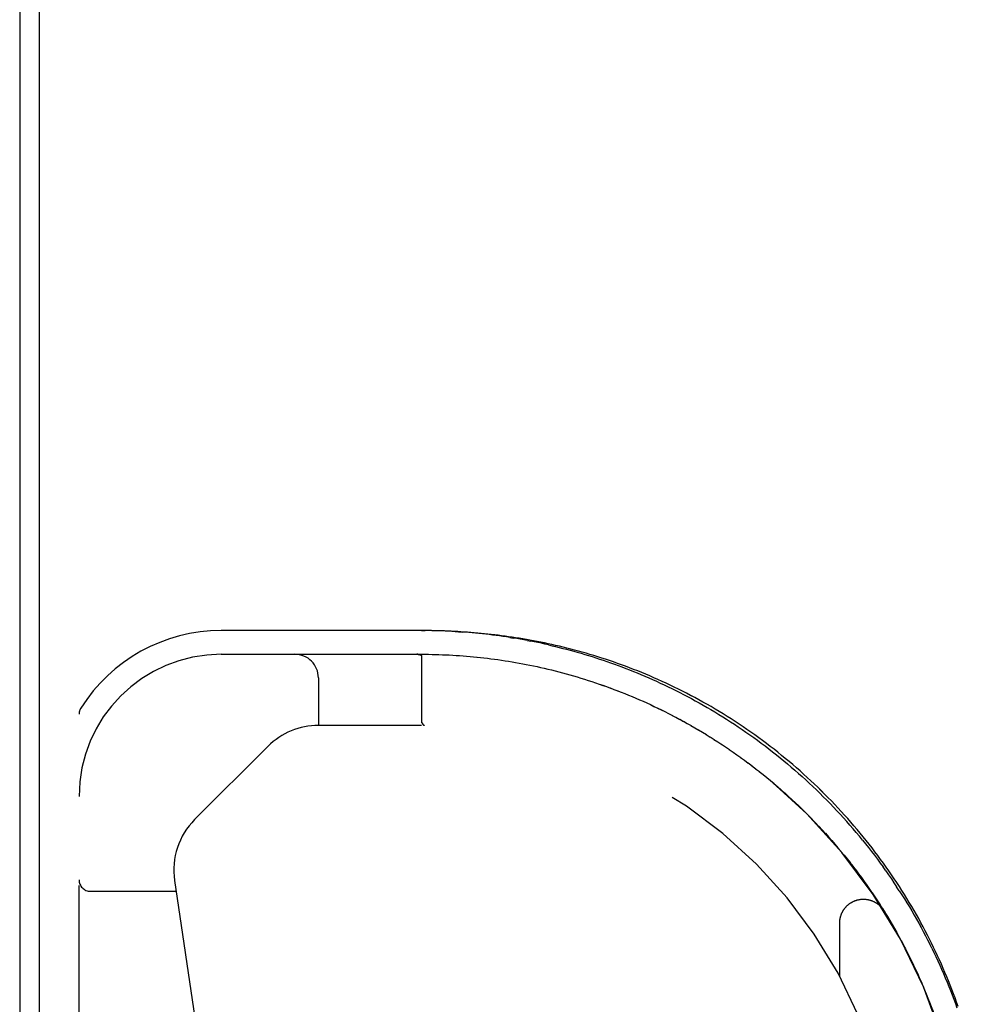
# Model space of a CAD drawing. Header units: inches. Extents: x 0 to 230, y 0 to 149.
# Tile 179 of 256: x 33.1 to 35.6, y 127.54 to 130.14. Entities that reach past the tile are written whole.
import ezdxf

# ---------------------------------------------------------------- set-up
doc = ezdxf.new("R2010")
doc.units = ezdxf.units.IN
doc.header["$LTSCALE"] = 12.648283
doc.header["$MEASUREMENT"] = 0
doc.linetypes.add('HIDDEN', pattern=[0.2, 0.1, -0.1])
doc.layers.get('0').update_dxf_attribs({"linetype": 'CONTINUOUS'})
doc.layers.add('LEFTHAND_DOOR_ASSEMBLY', color=7, linetype='CONTINUOUS')

msp = doc.modelspace()

# ---------------------------------------------------------------- linework, layer by layer
at = {"color": 7, "linetype": 'Continuous'}
msp.add_line((33.1569, 126.1112), (33.1569, 137.8708), dxfattribs=at)
at = {"color": 3, "linetype": 'Continuous'}
msp.add_line((33.1049, 137.7589), (33.1049, 126.2109), dxfattribs=at)
at = {"layer": 'LEFTHAND_DOOR_ASSEMBLY', "color": 8, "linetype": 'HIDDEN'}
for p, q in [((34.174, 128.5264), (33.6364, 128.5264)), ((34.1651, 128.5264), (34.174, 128.5264)), ((34.3977, 128.5083), (34.4069, 128.5068)), ((34.4437, 128.5003), (34.4529, 128.4985)), ((33.6364, 128.4639), (34.1651, 128.4639)), ((34.1541, 128.4638), (34.1535, 128.4639)), ((34.1547, 128.4638), (34.1541, 128.4638)), ((34.1552, 128.4638), (34.1546, 128.4638)), ((34.1557, 128.4637), (34.1552, 128.4638)), ((34.1562, 128.4637), (34.1557, 128.4637)), ((34.1651, 128.4583), (34.1651, 128.2867)), ((34.3202, 128.4555), (34.3295, 128.4545)), ((34.4129, 128.4424), (34.4223, 128.4407)), ((34.4979, 128.4248), (34.5075, 128.4225)), ((34.5362, 128.4151), (34.546, 128.4125)), ((33.8929, 128.4014), (33.8929, 128.2764)), ((34.5459, 128.4125), (34.5556, 128.4098)), ((34.5652, 128.407), (34.575, 128.4042)), ((34.653, 128.3785), (34.6628, 128.3749)), ((34.6627, 128.375), (34.6724, 128.3713)), ((33.2614, 126.5889), (33.2614, 128.3058)), ((34.1654, 128.2849), (34.1654, 128.2847)), ((34.8165, 128.3077), (34.8263, 128.3027)), ((34.8262, 128.3028), (34.8361, 128.2975)), ((34.8359, 128.2976), (34.846, 128.2923)), ((34.8457, 128.2924), (34.8558, 128.2869)), ((34.8556, 128.2871), (34.8658, 128.2814)), ((34.1651, 128.2764), (33.8929, 128.2764)), ((34.1679, 128.2802), (34.1664, 128.2826)), ((34.1673, 128.2812), (34.1664, 128.2826)), ((34.1675, 128.2809), (34.1679, 128.2803)), ((34.1721, 128.2764), (34.1718, 128.2764)), ((34.8655, 128.2816), (34.8757, 128.2758)), ((34.8755, 128.276), (34.8858, 128.27)), ((34.8855, 128.2702), (34.8959, 128.2641)), ((34.8956, 128.2643), (34.906, 128.2581)), ((34.9057, 128.2583), (34.9161, 128.252)), ((34.9158, 128.2521), (34.9262, 128.2457)), ((34.926, 128.2459), (34.9364, 128.2393)), ((34.9361, 128.2395), (34.9465, 128.2328)), ((34.9462, 128.233), (34.9566, 128.2262)), ((33.7599, 128.2213), (33.5664, 128.0278)), ((34.9563, 128.2264), (34.9667, 128.2195)), ((34.9664, 128.2197), (34.9767, 128.2127)), ((34.9765, 128.2128), (34.9868, 128.2057)), ((35.0846, 128.2209), (35.0745, 128.2286)), ((34.9865, 128.2059), (34.9967, 128.1987)), ((34.9965, 128.1989), (35.0067, 128.1916)), ((35.0065, 128.1917), (35.0166, 128.1843)), ((35.0164, 128.1845), (35.0265, 128.177)), ((35.0263, 128.1772), (35.0364, 128.1695)), ((35.0361, 128.1697), (35.0462, 128.162)), ((35.046, 128.1622), (35.056, 128.1543)), ((35.0557, 128.1545), (35.0657, 128.1466)), ((35.0655, 128.1467), (35.0754, 128.1387)), ((35.0751, 128.1389), (35.085, 128.1308)), ((35.0848, 128.1309), (35.0946, 128.1227)), ((35.0943, 128.1229), (35.1041, 128.1146)), ((35.1038, 128.1148), (35.1135, 128.1063)), ((35.1133, 128.1065), (35.1229, 128.098)), ((35.1227, 128.0982), (35.1322, 128.0896)), ((35.132, 128.0898), (35.1415, 128.0811)), ((35.1413, 128.0813), (35.1507, 128.0725)), ((35.1505, 128.0727), (35.1598, 128.0638)), ((35.1596, 128.064), (35.1689, 128.055)), ((35.1687, 128.0552), (35.1778, 128.0462)), ((35.1777, 128.0464), (35.1868, 128.0373)), ((35.1866, 128.0375), (35.1956, 128.0283)), ((35.1954, 128.0284), (35.2043, 128.0192)), ((35.2776, 128.0324), (35.269, 128.0419)), ((35.2776, 128.0324), (35.2862, 128.0229)), ((35.2041, 128.0194), (35.213, 128.01)), ((35.2128, 128.0102), (35.2216, 128.0008)), ((35.2214, 128.001), (35.2301, 127.9915)), ((35.2299, 127.9917), (35.2385, 127.9821)), ((35.2383, 127.9823), (35.2468, 127.9726)), ((35.2467, 127.9728), (35.2551, 127.9631)), ((35.2549, 127.9633), (35.2632, 127.9536)), ((35.2631, 127.9537), (35.2713, 127.9439)), ((35.2711, 127.9441), (35.2792, 127.9342)), ((35.2791, 127.9344), (35.2871, 127.9244)), ((35.287, 127.9246), (35.2949, 127.9146)), ((35.2948, 127.9148), (35.3026, 127.9047)), ((35.3024, 127.9049), (35.3102, 127.8948)), ((35.31, 127.895), (35.3177, 127.8848)), ((35.3894, 127.8928), (35.382, 127.9031)), ((35.3175, 127.885), (35.3251, 127.8748)), ((35.3249, 127.875), (35.3324, 127.8647)), ((33.5133, 127.8675), (33.6966, 126.6207)), ((35.3322, 127.8649), (35.3396, 127.8546)), ((35.3395, 127.8548), (35.3467, 127.8444)), ((35.3466, 127.8446), (35.3537, 127.8342)), ((35.4248, 127.8404), (35.4179, 127.8509)), ((33.2914, 127.8389), (33.5175, 127.8389)), ((35.3536, 127.8343), (35.3606, 127.8239)), ((35.3605, 127.8241), (35.3674, 127.8136)), ((35.3673, 127.8138), (35.3741, 127.8033)), ((35.374, 127.8034), (35.3807, 127.7929)), ((35.3806, 127.793), (35.3872, 127.7824)), ((35.3871, 127.7826), (35.3936, 127.772)), ((35.2679, 127.6139), (35.2679, 127.7555)), ((35.3998, 127.7616), (35.406, 127.7511)), ((35.406, 127.7511), (35.4122, 127.7404)), ((35.4121, 127.7405), (35.4182, 127.7298)), ((35.4181, 127.73), (35.4241, 127.7192)), ((35.424, 127.7193), (35.4299, 127.7085)), ((35.4298, 127.7087), (35.4356, 127.6979)), ((35.5107, 127.6885), (35.5052, 127.6996)), ((35.452, 127.6658), (35.4573, 127.6549)), ((35.4573, 127.655), (35.4625, 127.6441)), ((35.4675, 127.6334), (35.4725, 127.6226)), ((35.4774, 127.6117), (35.4822, 127.6009)), ((35.4822, 127.6009), (35.487, 127.5898)), ((35.4869, 127.59), (35.4915, 127.5789)), ((35.4915, 127.5791), (35.496, 127.568)), ((35.496, 127.5681), (35.5004, 127.5571)), ((35.5004, 127.5572), (35.5047, 127.5461))]:
    msp.add_line(p, q, dxfattribs=at)
for points in [[(34.2538, 128.5238), (34.2449, 128.5243), (34.236, 128.5247), (34.2271, 128.5251), (34.2183, 128.5254), (34.2094, 128.5257), (34.2006, 128.526), (34.1917, 128.5261), (34.1828, 128.5263), (34.1737, 128.5264)], [(35.5258, 127.6687), (35.5206, 127.6797), (35.5154, 127.6907), (35.51, 127.7016), (35.5046, 127.7125), (35.4991, 127.7234), (35.4934, 127.7342), (35.4877, 127.7451), (35.4819, 127.7558), (35.476, 127.7666), (35.4699, 127.7773), (35.4638, 127.788), (35.4576, 127.7986), (35.4513, 127.8092), (35.4449, 127.8197), (35.4384, 127.8303), (35.4318, 127.8407), (35.4252, 127.8512), (35.4184, 127.8616), (35.4115, 127.8719), (35.4045, 127.8822), (35.3975, 127.8925), (35.3903, 127.9027), (35.383, 127.9129), (35.3757, 127.923), (35.3683, 127.933), (35.3607, 127.943), (35.3531, 127.953), (35.3454, 127.9629), (35.3376, 127.9727), (35.3297, 127.9825), (35.3217, 127.9923), (35.3136, 128.002), (35.3054, 128.0116), (35.2971, 128.0211), (35.2888, 128.0306), (35.2803, 128.04), (35.2718, 128.0494), (35.2632, 128.0587), (35.2545, 128.0679), (35.2457, 128.0771), (35.2368, 128.0862), (35.2279, 128.0952), (35.2189, 128.1042), (35.2097, 128.113), (35.2006, 128.1218), (35.1913, 128.1305), (35.1819, 128.1392), (35.1725, 128.1477), (35.163, 128.1562), (35.1535, 128.1646), (35.1438, 128.1729), (35.1341, 128.1811), (35.1243, 128.1893), (35.1145, 128.1973), (35.1046, 128.2053), (35.0946, 128.2132), (35.0846, 128.2209), (35.0745, 128.2286), (35.0643, 128.2362), (35.0541, 128.2437), (35.0439, 128.2511), (35.0336, 128.2584), (35.0232, 128.2656), (35.0128, 128.2727), (35.0024, 128.2797), (34.9919, 128.2866), (34.9814, 128.2934), (34.9708, 128.3001), (34.9603, 128.3067), (34.9496, 128.3132), (34.939, 128.3195), (34.9283, 128.3258), (34.9176, 128.332), (34.9069, 128.338), (34.8962, 128.344), (34.8854, 128.3498), (34.8746, 128.3555), (34.8639, 128.3611), (34.8531, 128.3666), (34.8423, 128.372), (34.8315, 128.3773), (34.8207, 128.3825), (34.81, 128.3876), (34.7992, 128.3925), (34.7884, 128.3974), (34.7777, 128.4021), (34.7669, 128.4067), (34.7562, 128.4112), (34.7455, 128.4156), (34.7349, 128.4199), (34.7242, 128.4241), (34.7136, 128.4282), (34.703, 128.4322), (34.6924, 128.4361), (34.6818, 128.4399), (34.6713, 128.4436), (34.6608, 128.4471), (34.6504, 128.4506), (34.64, 128.454), (34.6296, 128.4573), (34.6193, 128.4604), (34.609, 128.4635), (34.5988, 128.4665), (34.5886, 128.4694), (34.5784, 128.4722), (34.5683, 128.475), (34.5582, 128.4776), (34.5482, 128.4801), (34.5383, 128.4826), (34.5283, 128.485), (34.5185, 128.4873), (34.5086, 128.4895), (34.4989, 128.4916), (34.4891, 128.4937), (34.4794, 128.4957), (34.4698, 128.4976), (34.4602, 128.4994), (34.4507, 128.5012), (34.4412, 128.5028), (34.4317, 128.5045), (34.4223, 128.506), (34.413, 128.5075), (34.4037, 128.5089), (34.3944, 128.5103), (34.3852, 128.5116), (34.376, 128.5128), (34.3669, 128.514), (34.3578, 128.5151), (34.3487, 128.5161), (34.3397, 128.5171), (34.3307, 128.518), (34.3218, 128.5189), (34.3129, 128.5198), (34.304, 128.5205), (34.2952, 128.5213), (34.2864, 128.5219), (34.2776, 128.5226), (34.2688, 128.5231), (34.2601, 128.5237), (34.2514, 128.5241), (34.2427, 128.5246), (34.234, 128.525), (34.2254, 128.5253), (34.2167, 128.5256), (34.2081, 128.5258), (34.1995, 128.526), (34.1909, 128.5262), (34.1823, 128.5263)], [(34.5185, 128.4873), (34.5086, 128.4895), (34.4989, 128.4916), (34.4891, 128.4937), (34.4794, 128.4957), (34.4698, 128.4976), (34.4602, 128.4994), (34.4507, 128.5012), (34.4412, 128.5028), (34.4317, 128.5045), (34.4223, 128.506), (34.413, 128.5075), (34.4037, 128.5089), (34.3944, 128.5103), (34.3852, 128.5116), (34.376, 128.5128), (34.3669, 128.514), (34.3578, 128.5151), (34.3487, 128.5161), (34.3397, 128.5171), (34.3308, 128.518), (34.3218, 128.5189), (34.3129, 128.5198), (34.304, 128.5205), (34.2952, 128.5213), (34.2864, 128.5219), (34.2776, 128.5226), (34.2688, 128.5231), (34.2601, 128.5237), (34.2514, 128.5241), (34.2427, 128.5246), (34.234, 128.525), (34.2254, 128.5253), (34.2167, 128.5256), (34.2081, 128.5258), (34.1995, 128.526), (34.1909, 128.5262), (34.1823, 128.5263)], [(34.2538, 128.5238), (34.2627, 128.5232), (34.2716, 128.5226)], [(34.3977, 128.5083), (34.3886, 128.5097), (34.3795, 128.511), (34.3704, 128.5123), (34.3614, 128.5135), (34.3523, 128.5147), (34.3433, 128.5158), (34.3343, 128.5168), (34.3253, 128.5178), (34.3163, 128.5188), (34.3073, 128.5196), (34.2984, 128.5205), (34.2894, 128.5212), (34.2805, 128.5219), (34.2716, 128.5226)], [(34.4437, 128.5003), (34.4345, 128.502), (34.4252, 128.5037), (34.4161, 128.5053), (34.4069, 128.5068)], [(34.4996, 128.4887), (34.4902, 128.4908), (34.4809, 128.4928), (34.4715, 128.4948), (34.4622, 128.4967), (34.4529, 128.4985)], [(34.4996, 128.4887), (34.509, 128.4865), (34.5185, 128.4842), (34.528, 128.4819), (34.5374, 128.4795), (34.547, 128.477), (34.5565, 128.4745), (34.5661, 128.4719), (34.5757, 128.4692), (34.5854, 128.4664), (34.5951, 128.4635), (34.6048, 128.4606), (34.6145, 128.4576), (34.6243, 128.4545), (34.634, 128.4513), (34.6439, 128.448), (34.6537, 128.4447), (34.6636, 128.4412), (34.6735, 128.4377), (34.6834, 128.4341), (34.6934, 128.4304), (34.7034, 128.4266), (34.7134, 128.4227), (34.7235, 128.4187), (34.7335, 128.4146), (34.7436, 128.4104), (34.7537, 128.4062), (34.7639, 128.4018), (34.7741, 128.3973), (34.7842, 128.3928), (34.7944, 128.3881), (34.8047, 128.3833), (34.8149, 128.3784), (34.8252, 128.3735), (34.8354, 128.3684), (34.8457, 128.3632), (34.856, 128.3579), (34.8663, 128.3525), (34.8766, 128.347), (34.8869, 128.3414), (34.8972, 128.3357), (34.9075, 128.3299), (34.9179, 128.3239), (34.9282, 128.3179), (34.9385, 128.3118), (34.9488, 128.3055), (34.9591, 128.2991), (34.9693, 128.2927), (34.9796, 128.2861), (34.9899, 128.2794), (35.0001, 128.2726), (35.0103, 128.2657), (35.0205, 128.2587), (35.0307, 128.2516), (35.0408, 128.2443), (35.0509, 128.237), (35.061, 128.2296), (35.071, 128.222), (35.081, 128.2144), (35.0909, 128.2067), (35.1008, 128.1988), (35.1107, 128.1909), (35.1205, 128.1828), (35.1303, 128.1747), (35.14, 128.1665), (35.1496, 128.1581), (35.1592, 128.1497), (35.1687, 128.1412), (35.1782, 128.1326), (35.1876, 128.1239)], [(35.0644, 128.2362), (35.0542, 128.2437), (35.0439, 128.2511), (35.0336, 128.2584), (35.0232, 128.2656), (35.0128, 128.2727), (35.0024, 128.2797), (34.9919, 128.2866), (34.9814, 128.2934), (34.9708, 128.3001), (34.9603, 128.3067), (34.9496, 128.3132), (34.939, 128.3195), (34.9283, 128.3258), (34.9176, 128.332), (34.9069, 128.338), (34.8962, 128.3439), (34.8854, 128.3498), (34.8747, 128.3555), (34.8639, 128.3611), (34.8531, 128.3666), (34.8423, 128.372), (34.8315, 128.3773), (34.8207, 128.3825), (34.81, 128.3876), (34.7992, 128.3925), (34.7884, 128.3973), (34.7777, 128.4021), (34.767, 128.4067), (34.7562, 128.4112), (34.7455, 128.4156), (34.7349, 128.4199), (34.7242, 128.4241), (34.7136, 128.4282), (34.703, 128.4322), (34.6924, 128.4361), (34.6818, 128.4399), (34.6713, 128.4436), (34.6608, 128.4471), (34.6504, 128.4506), (34.64, 128.454), (34.6296, 128.4573), (34.6193, 128.4604), (34.609, 128.4635), (34.5988, 128.4665), (34.5886, 128.4694), (34.5784, 128.4722), (34.5683, 128.475), (34.5582, 128.4776), (34.5482, 128.4801), (34.5383, 128.4826), (34.5283, 128.485)], [(34.1524, 128.4639), (34.153, 128.4639), (34.1535, 128.4639)], [(34.1536, 128.4639), (34.153, 128.4639), (34.1524, 128.4639)], [(34.1562, 128.4637), (34.1566, 128.4636), (34.1571, 128.4636), (34.1575, 128.4635), (34.1579, 128.4634), (34.1583, 128.4634), (34.1587, 128.4633), (34.159, 128.4632), (34.1594, 128.4631), (34.1597, 128.463), (34.16, 128.4629), (34.1603, 128.4629), (34.1606, 128.4628), (34.1609, 128.4627), (34.1612, 128.4626), (34.1614, 128.4625), (34.1617, 128.4624), (34.1619, 128.4623), (34.1621, 128.4622), (34.1623, 128.4621), (34.1625, 128.4619), (34.1627, 128.4618), (34.1629, 128.4617), (34.1631, 128.4616), (34.1632, 128.4615), (34.1634, 128.4614), (34.1635, 128.4613), (34.1637, 128.4612), (34.1638, 128.461), (34.1639, 128.4609), (34.164, 128.4608), (34.1642, 128.4607), (34.1643, 128.4606), (34.1644, 128.4605), (34.1645, 128.4603), (34.1645, 128.4602), (34.1646, 128.4601), (34.1647, 128.46), (34.1648, 128.4598), (34.1648, 128.4597), (34.1649, 128.4596), (34.1649, 128.4594), (34.165, 128.4593), (34.165, 128.4592), (34.1651, 128.459), (34.1651, 128.4589), (34.1651, 128.4587), (34.1651, 128.4586), (34.1651, 128.4584), (34.1651, 128.4583)], [(34.1651, 128.4639), (34.1742, 128.4639), (34.1833, 128.4638), (34.1924, 128.4636), (34.2015, 128.4634), (34.2106, 128.4632), (34.2197, 128.4628), (34.2288, 128.4625), (34.2379, 128.462), (34.247, 128.4615), (34.2562, 128.461), (34.2653, 128.4604), (34.2744, 128.4597), (34.2836, 128.459), (34.2927, 128.4582), (34.3019, 128.4574), (34.3111, 128.4565), (34.3203, 128.4555)], [(34.1742, 128.4639), (34.1833, 128.4638), (34.1924, 128.4636), (34.2015, 128.4634), (34.2106, 128.4632), (34.2197, 128.4628), (34.2288, 128.4625), (34.2379, 128.462), (34.247, 128.4615), (34.2561, 128.461), (34.2653, 128.4604), (34.2744, 128.4597), (34.2835, 128.459), (34.2927, 128.4582), (34.3019, 128.4574), (34.311, 128.4565), (34.3202, 128.4555)], [(34.3294, 128.4545), (34.3387, 128.4534), (34.3479, 128.4522), (34.3572, 128.451), (34.3664, 128.4497), (34.3757, 128.4484), (34.385, 128.447), (34.3943, 128.4455), (34.4036, 128.4439), (34.413, 128.4423)], [(34.3386, 128.4534), (34.3479, 128.4522), (34.3571, 128.451), (34.3664, 128.4497), (34.3757, 128.4484), (34.385, 128.447), (34.3943, 128.4455), (34.4036, 128.444), (34.4129, 128.4424)], [(34.4223, 128.4407), (34.4317, 128.4389), (34.4411, 128.4371), (34.4505, 128.4352), (34.46, 128.4333), (34.4695, 128.4313)], [(34.4317, 128.4389), (34.4411, 128.4371), (34.4505, 128.4353), (34.4599, 128.4333), (34.4694, 128.4313)], [(34.4694, 128.4313), (34.4789, 128.4292), (34.4884, 128.427), (34.498, 128.4248)], [(34.4789, 128.4292), (34.4884, 128.427), (34.4979, 128.4248)], [(34.5075, 128.4225), (34.5171, 128.4201), (34.5267, 128.4176), (34.5363, 128.4151)], [(34.517, 128.4201), (34.5266, 128.4177), (34.5362, 128.4151)], [(34.5556, 128.4098), (34.5653, 128.407), (34.5751, 128.4042)], [(34.575, 128.4042), (34.5848, 128.4012), (34.5946, 128.3982), (34.6044, 128.3951), (34.6142, 128.3919), (34.6239, 128.3887), (34.6337, 128.3853), (34.6434, 128.3819), (34.6531, 128.3785)], [(34.5847, 128.4012), (34.5945, 128.3982), (34.6043, 128.3951), (34.6141, 128.3919), (34.6238, 128.3887), (34.6336, 128.3854), (34.6433, 128.382), (34.653, 128.3785)], [(34.6724, 128.3714), (34.6821, 128.3677), (34.6917, 128.3639), (34.7012, 128.3601), (34.7108, 128.3562), (34.7204, 128.3522), (34.73, 128.3482), (34.7395, 128.344), (34.7491, 128.3398), (34.7587, 128.3355), (34.7683, 128.3311), (34.7779, 128.3266)], [(34.682, 128.3677), (34.6916, 128.3639), (34.7012, 128.3601), (34.7108, 128.3562)], [(34.7204, 128.3522), (34.73, 128.3482), (34.7396, 128.344), (34.7492, 128.3398), (34.7588, 128.3355), (34.7684, 128.3311), (34.778, 128.3266)], [(34.7779, 128.3266), (34.7876, 128.322), (34.7973, 128.3173), (34.8069, 128.3126), (34.8166, 128.3077)], [(34.7875, 128.3221), (34.7971, 128.3174), (34.8068, 128.3126), (34.8165, 128.3077)], [(34.1664, 128.2826), (34.1663, 128.2827), (34.1662, 128.2829), (34.166, 128.2831), (34.1659, 128.2833), (34.1659, 128.2835), (34.1658, 128.2837), (34.1657, 128.2839), (34.1656, 128.2841), (34.1655, 128.2843), (34.1655, 128.2845), (34.1654, 128.2847), (34.1654, 128.2849), (34.1653, 128.2851), (34.1653, 128.2853), (34.1652, 128.2855), (34.1652, 128.2858), (34.1652, 128.286), (34.1652, 128.2862), (34.1652, 128.2864), (34.1651, 128.2867)], [(34.1657, 128.2839), (34.1658, 128.2837), (34.1658, 128.2835), (34.1659, 128.2833), (34.166, 128.2831), (34.1661, 128.2829), (34.1662, 128.2828), (34.1664, 128.2826)], [(34.1679, 128.2803), (34.1681, 128.28), (34.1683, 128.2797), (34.1685, 128.2794), (34.1687, 128.2791), (34.1689, 128.2789), (34.1691, 128.2787), (34.1693, 128.2784)], [(34.1693, 128.2784), (34.1691, 128.2786), (34.1689, 128.2789), (34.1687, 128.2791), (34.1685, 128.2794), (34.1683, 128.2796), (34.1681, 128.2799), (34.1679, 128.2802)], [(34.1693, 128.2784), (34.1694, 128.2782), (34.1696, 128.278), (34.1698, 128.2778), (34.1699, 128.2776), (34.1701, 128.2775), (34.1703, 128.2773), (34.1704, 128.2772), (34.1706, 128.277), (34.1707, 128.2769), (34.1709, 128.2768), (34.171, 128.2767), (34.1712, 128.2766), (34.1713, 128.2765), (34.1715, 128.2765), (34.1716, 128.2764), (34.1718, 128.2764)], [(34.1719, 128.2764), (34.1717, 128.2764), (34.1715, 128.2764), (34.1714, 128.2765), (34.1712, 128.2765), (34.1711, 128.2766), (34.171, 128.2767), (34.1708, 128.2768), (34.1707, 128.2769), (34.1705, 128.277), (34.1704, 128.2771), (34.1702, 128.2773), (34.1701, 128.2774), (34.1699, 128.2776), (34.1697, 128.2778), (34.1696, 128.278), (34.1694, 128.2782), (34.1693, 128.2784)], [(35.4934, 127.7342), (35.4877, 127.745), (35.4819, 127.7558), (35.476, 127.7666), (35.4699, 127.7773), (35.4638, 127.7879), (35.4576, 127.7986), (35.4513, 127.8092), (35.4449, 127.8197), (35.4384, 127.8303), (35.4318, 127.8407), (35.4252, 127.8512), (35.4184, 127.8616), (35.4115, 127.8719), (35.4045, 127.8822), (35.3975, 127.8925), (35.3903, 127.9027), (35.383, 127.9128), (35.3757, 127.923), (35.3683, 127.933), (35.3607, 127.943), (35.3531, 127.953), (35.3454, 127.9629), (35.3376, 127.9727), (35.3297, 127.9825), (35.3217, 127.9923), (35.3136, 128.0019), (35.3054, 128.0116), (35.2971, 128.0211), (35.2888, 128.0306), (35.2803, 128.04), (35.2718, 128.0494), (35.2632, 128.0587), (35.2545, 128.0679), (35.2457, 128.0771), (35.2368, 128.0862), (35.2279, 128.0952), (35.2189, 128.1041), (35.2098, 128.113), (35.2006, 128.1218), (35.1913, 128.1305), (35.1819, 128.1392), (35.1725, 128.1477), (35.163, 128.1562), (35.1535, 128.1646), (35.1438, 128.1729), (35.1341, 128.1811), (35.1243, 128.1893), (35.1145, 128.1973), (35.1046, 128.2053), (35.0946, 128.2132)], [(35.2154, 128.0973), (35.2062, 128.1063), (35.1969, 128.1151), (35.1876, 128.1239)], [(35.2154, 128.0973), (35.2245, 128.0883), (35.2336, 128.0792), (35.2425, 128.07), (35.2514, 128.0607), (35.2602, 128.0514), (35.269, 128.0419)], [(35.3277, 127.974), (35.3196, 127.9839), (35.3114, 127.9938), (35.3031, 128.0035), (35.2947, 128.0132), (35.2862, 128.0229)], [(35.3277, 127.974), (35.3358, 127.9641), (35.3437, 127.954), (35.3516, 127.944), (35.3593, 127.9338), (35.367, 127.9237), (35.3746, 127.9134), (35.382, 127.9031)], [(35.3894, 127.8928), (35.3967, 127.8824), (35.4039, 127.8719), (35.4109, 127.8615), (35.4179, 127.8509)], [(35.2679, 127.7555), (35.2679, 127.7565), (35.2679, 127.7577), (35.268, 127.7588), (35.268, 127.7599), (35.2681, 127.7611), (35.2682, 127.7622), (35.2684, 127.7633), (35.2685, 127.7645), (35.2687, 127.7656), (35.2689, 127.7667), (35.2691, 127.7678), (35.2693, 127.7689), (35.2696, 127.77), (35.2699, 127.7711), (35.2702, 127.7722), (35.2705, 127.7733), (35.2708, 127.7744), (35.2712, 127.7755), (35.2715, 127.7766), (35.2719, 127.7777), (35.2724, 127.7787), (35.2728, 127.7798), (35.2732, 127.7808), (35.2737, 127.7818), (35.2742, 127.7829), (35.2747, 127.7839), (35.2752, 127.7849), (35.2758, 127.7859), (35.2763, 127.7869), (35.2769, 127.7879), (35.2775, 127.7888), (35.2781, 127.7898), (35.2788, 127.7907), (35.2794, 127.7917), (35.2801, 127.7926), (35.2808, 127.7935), (35.2815, 127.7944), (35.2822, 127.7953), (35.2829, 127.7962), (35.2837, 127.797), (35.2844, 127.7979), (35.2852, 127.7987), (35.286, 127.7995), (35.2868, 127.8003), (35.2876, 127.8011), (35.2885, 127.8019), (35.2893, 127.8026), (35.2902, 127.8034), (35.2911, 127.8041), (35.292, 127.8048), (35.2929, 127.8055), (35.2938, 127.8062), (35.2947, 127.8068), (35.2957, 127.8075), (35.2966, 127.8081), (35.2976, 127.8087), (35.2986, 127.8093), (35.2995, 127.8098), (35.3005, 127.8104), (35.3015, 127.8109), (35.3026, 127.8114), (35.3036, 127.8119), (35.3046, 127.8124), (35.3057, 127.8129), (35.3067, 127.8133), (35.3078, 127.8137), (35.3088, 127.8141), (35.3099, 127.8145), (35.311, 127.8149), (35.3121, 127.8152), (35.3132, 127.8156), (35.3142, 127.8159), (35.3154, 127.8162), (35.3165, 127.8164), (35.3176, 127.8167), (35.3187, 127.8169), (35.3198, 127.8171), (35.3209, 127.8173), (35.3221, 127.8174), (35.3232, 127.8176), (35.3243, 127.8177), (35.3255, 127.8178), (35.3266, 127.8179), (35.3277, 127.8179), (35.3289, 127.818), (35.33, 127.818), (35.3311, 127.818), (35.3323, 127.818), (35.3334, 127.8179), (35.3346, 127.8178), (35.3357, 127.8178), (35.3368, 127.8176), (35.338, 127.8175), (35.3391, 127.8174), (35.3402, 127.8172), (35.3413, 127.817), (35.3424, 127.8168), (35.3436, 127.8166), (35.3447, 127.8163), (35.3458, 127.8161), (35.3469, 127.8158), (35.348, 127.8155), (35.3491, 127.8151), (35.3501, 127.8148), (35.3512, 127.8144), (35.3523, 127.814), (35.3534, 127.8136), (35.3544, 127.8132), (35.3555, 127.8127), (35.3565, 127.8123), (35.3575, 127.8118), (35.3585, 127.8113), (35.3596, 127.8107), (35.3606, 127.8102), (35.3616, 127.8096), (35.3625, 127.8091), (35.3635, 127.8085), (35.3645, 127.8079), (35.3654, 127.8072), (35.3664, 127.8066), (35.3673, 127.8059), (35.3682, 127.8052), (35.3691, 127.8045), (35.37, 127.8038), (35.3709, 127.8031), (35.3717, 127.8024), (35.3726, 127.8016), (35.3734, 127.8008), (35.3742, 127.8), (35.375, 127.7992), (35.3758, 127.7984), (35.3766, 127.7976), (35.3773, 127.7967), (35.3781, 127.7959), (35.3788, 127.795), (35.3795, 127.7941), (35.3802, 127.7932), (35.3809, 127.7923), (35.3815, 127.7914), (35.3822, 127.7904), (35.3828, 127.7895), (35.3834, 127.7886)], [(35.4248, 127.8404), (35.4316, 127.8297), (35.4383, 127.8191), (35.4449, 127.8084), (35.4514, 127.7977), (35.4577, 127.7869), (35.464, 127.7761), (35.4702, 127.7652), (35.4763, 127.7544), (35.4823, 127.7435), (35.4882, 127.7325), (35.4939, 127.7216), (35.4996, 127.7106), (35.5052, 127.6996)], [(35.3935, 127.7721), (35.3999, 127.7615), (35.4061, 127.751)], [(35.5802, 127.5348), (35.5762, 127.5461), (35.5721, 127.5574), (35.5679, 127.5686), (35.5636, 127.5798), (35.5592, 127.591), (35.5547, 127.6022), (35.5501, 127.6133), (35.5454, 127.6245), (35.5407, 127.6356), (35.5358, 127.6466), (35.5308, 127.6577), (35.5258, 127.6687), (35.5206, 127.6797), (35.5154, 127.6907), (35.51, 127.7016), (35.5046, 127.7125), (35.4991, 127.7234)], [(35.4355, 127.698), (35.4412, 127.6871), (35.4467, 127.6764), (35.4521, 127.6657)], [(35.4411, 127.6873), (35.4466, 127.6766), (35.452, 127.6658)], [(35.5107, 127.6885), (35.5161, 127.6775), (35.5213, 127.6664), (35.5265, 127.6553), (35.5316, 127.6441), (35.5366, 127.633), (35.5415, 127.6218), (35.5462, 127.6106), (35.5509, 127.5994), (35.5555, 127.5881), (35.56, 127.5769), (35.5644, 127.5656), (35.5687, 127.5543), (35.5728, 127.543), (35.5769, 127.5317)], [(35.4625, 127.6442), (35.4676, 127.6333), (35.4726, 127.6225)], [(35.4725, 127.6226), (35.4775, 127.6116), (35.4823, 127.6007)], [(35.5047, 127.5463), (35.5089, 127.5352), (35.513, 127.5242), (35.517, 127.5132)]]:
    msp.add_lwpolyline(points, dxfattribs=at)
for centre, radius, start, end in [((33.6364, 128.0889), 0.4375, 90, 147.8465), ((33.6364, 128.0889), 0.375, 90, 180), ((33.8304, 128.4014), 0.0625, 0, 90), ((34.1651, 127.0274), 1.4365, 0, 90), ((33.2914, 128.3058), 0.03, 147.8465, 180), ((33.8929, 128.0884), 0.188, 90, 135), ((34.1651, 127.0274), 1.249, 0, 90), ((33.6993, 127.8948), 0.188, 135, 188.3606), ((33.2914, 127.8689), 0.03, 180, 270)]:
    msp.add_arc(centre, radius, start, end, dxfattribs=at)

doc.saveas('drawing.dxf')
